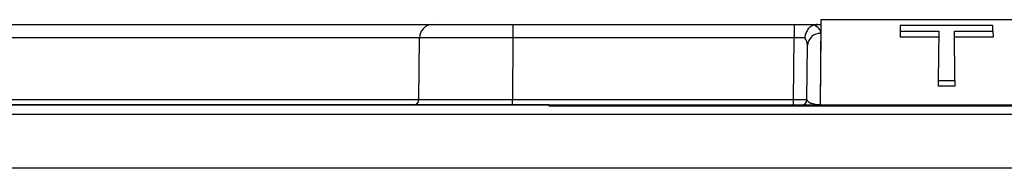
# Paper-space layout 'Sheet1' of a CAD drawing. Header units: millimetres. Extents: x -7 to 413, y -20 to 277.
# Tile 36 of 105: x 50.59 to 57.96, y 232.39 to 233.5. Entities that reach past the tile are written whole.
import ezdxf

# ---------------------------------------------------------------- set-up
doc = ezdxf.new("R2010")
doc.units = ezdxf.units.MM

psp = doc.layouts.new('Sheet1')

# ---------------------------------------------------------------- linework, layer by layer
at = {"color": 7, "linetype": 'Continuous', "lineweight": 25}
for p, q in [((47.2721, 233.4654), (53.6893, 233.4654)), ((53.6809, 233.4654), (54.2808, 233.4654)), ((54.2808, 233.4654), (56.3856, 233.4654)), ((54.2808, 233.4654), (54.2808, 233.3663)), ((56.3856, 233.4654), (56.5583, 233.4654)), ((56.3856, 233.4654), (56.3856, 233.3663)), ((56.5583, 233.4654), (56.5857, 233.4654)), ((56.5864, 233.5015), (56.5809, 232.8654)), ((56.5857, 233.4654), (56.5851, 233.3996)), ((56.5864, 233.5015), (56.5857, 233.4654)), ((59.9666, 233.5015), (56.5864, 233.5015)), ((57.1798, 233.4592), (57.1794, 233.416)), ((57.8732, 233.4592), (57.1798, 233.4592)), ((57.8736, 233.416), (57.8732, 233.4592)), ((56.5851, 233.3996), (56.5805, 232.8691)), ((57.1794, 233.416), (57.179, 233.3718)), ((57.1794, 233.416), (57.4678, 233.416)), ((57.4678, 233.416), (57.4646, 233.0486)), ((57.5852, 233.416), (57.8736, 233.416)), ((57.5884, 233.0486), (57.5852, 233.416)), ((57.8736, 233.416), (57.874, 233.3718)), ((53.5768, 232.9051), (53.5809, 233.3663)), ((54.2808, 233.3663), (54.2768, 232.9051)), ((56.3856, 233.3663), (54.2808, 233.3663)), ((56.3816, 232.9051), (56.3856, 233.3663)), ((56.4816, 232.9051), (56.4851, 233.3097)), ((57.4675, 233.3718), (57.179, 233.3718)), ((57.874, 233.3718), (57.5855, 233.3718)), ((57.4646, 233.0486), (57.4643, 233.0044)), ((57.4646, 233.0486), (57.5884, 233.0486)), ((57.5884, 233.0486), (57.5887, 233.0044)), ((57.5887, 233.0044), (57.4643, 233.0044)), ((42.3886, 232.8654), (54.6474, 232.8654)), ((54.5508, 232.865), (43.0934, 232.865)), ((54.2768, 232.8654), (54.2768, 232.9051)), ((54.2768, 232.9051), (56.3816, 232.9051)), ((54.5512, 232.8571), (54.5508, 232.865)), ((54.6474, 232.8654), (54.8474, 232.8654)), ((54.8474, 232.8654), (56.2774, 232.8654)), ((56.2774, 232.8654), (56.4774, 232.8654)), ((56.3816, 232.8654), (56.3816, 232.9051)), ((56.4774, 232.8654), (57.5356, 232.8654)), ((56.5805, 232.8655), (56.5515, 232.8655)), ((56.5805, 232.8691), (56.5805, 232.8655)), ((56.5805, 232.8655), (56.5805, 232.8654)), ((57.5356, 232.8654), (57.7356, 232.8654)), ((57.7356, 232.8654), (59.1656, 232.8654)), ((42.3787, 232.796), (71.6143, 232.796)), ((59.4418, 232.8571), (54.5512, 232.8571))]:
    psp.add_line(p, q, dxfattribs=at)
at = {"color": 8, "linetype": 'Continuous', "lineweight": 25}
for p, q in [((53.5809, 233.3663), (47.3721, 233.3663)), ((47.3762, 232.9051), (53.5768, 232.9051)), ((54.6474, 232.8571), (54.6474, 232.8654)), ((54.8474, 232.8571), (54.8474, 232.8654)), ((56.2774, 232.8571), (56.2774, 232.8654)), ((56.4774, 232.8571), (56.4774, 232.8654)), ((57.5356, 232.8571), (57.5356, 232.8654)), ((57.7356, 232.8571), (57.7356, 232.8654)), ((70.5503, 232.3925), (43.4852, 232.3925))]:
    psp.add_line(p, q, dxfattribs=at)
at = {"color": 7, "linetype": 'Continuous', "lineweight": 25}
for centre, radius, start, end in [((53.6809, 233.3654), 0.1, 90, 179.5), ((56.5807, 233.3041), 0.0957, 87.3133, 176.65414), ((53.5368, 232.9054), 0.04, 270, 359.5), ((54.6474, 232.7654), 0.1, 66.41366, 90), ((56.2774, 232.7654), 0.1, 66.41366, 90), ((56.4416, 232.9054), 0.04, 270, 359.5), ((57.7356, 232.7654), 0.1, 90, 113.58634)]:
    psp.add_arc(centre, radius, start, end, dxfattribs=at)
for centre, major_axis, ratio, start_param, end_param in [((56.3851, 233.3996), (0.2, 0.0005), 0.461511, 6.278047, 7.021705), ((54.2809, 233.3654), (0.7, -0.0009), 0.001247, 1.570863, 3.141583), ((56.3856, 233.3654), (0.1, 0.0009), 0.008724, 0.660603, 1.570568), ((56.3851, 233.3088), (0.0994, 0.0121), 0.929702, 6.161898, 6.822654), ((54.2769, 232.9054), (0.7, 0.0003), 0.000499, 3.141588, 4.712308), ((54.5508, 232.817), (0.0332, 0.035), 0.991299, 0.171815, 0.763583), ((56.3816, 232.9054), (0.1, -0.0003), 0.00349, 4.712447, 6.283167), ((56.5816, 232.9054), (0.1, 0.0005), 0.363377, 3.136478, 4.699345)]:
    psp.add_ellipse(centre, major_axis=major_axis, ratio=ratio, start_param=start_param, end_param=end_param, dxfattribs=at)
for points, knots in [([(56.5329, 233.4621), (56.5242, 233.4583), (56.5069, 233.4506), (56.4854, 233.4268), (56.4708, 233.3983), (56.4658, 233.3772), (56.4646, 233.3671), (56.4646, 233.3667)], [0, 0, 0, 0, 0.25387, 0.507685, 0.762735, 0.990758, 1, 1, 1, 1]), ([(56.5583, 233.4654), (56.5536, 233.4653), (56.5445, 233.4651), (56.5367, 233.4631), (56.5329, 233.4621)], [0, 0, 0, 0, 0.516696, 1, 1, 1, 1]), ([(56.5805, 232.8691), (56.5803, 232.869), (56.577, 232.8682), (56.5678, 232.8663), (56.5579, 232.8658), (56.5515, 232.8655)], [0, 0, 0, 0, 0.029284, 0.373683, 1, 1, 1, 1])]:
    psp.add_open_spline(points, degree=3, knots=knots, dxfattribs=at)

doc.saveas('drawing.dxf')
